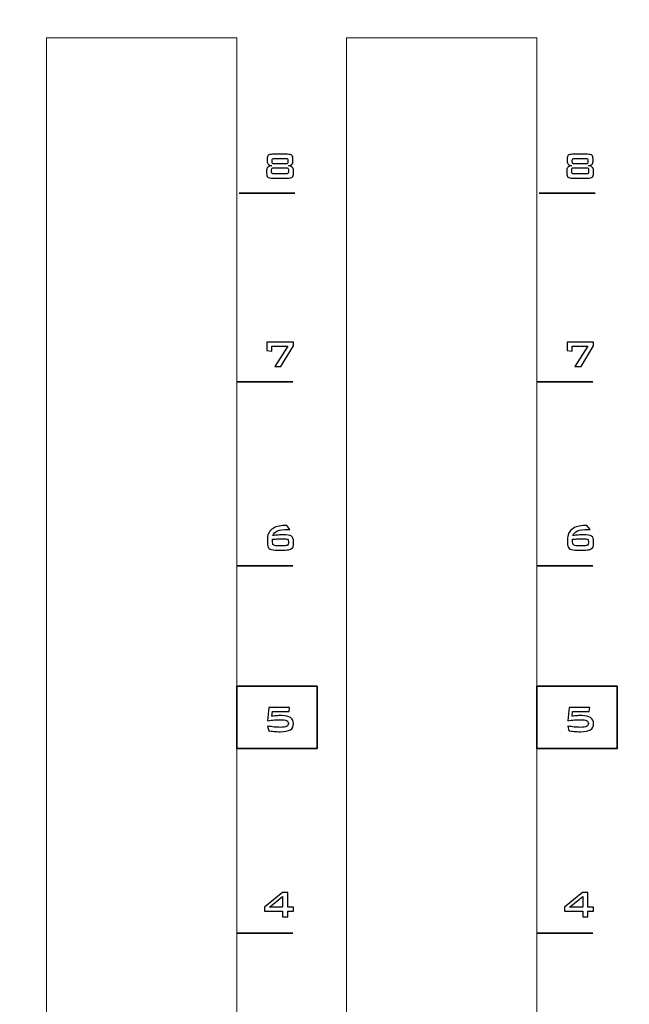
# Model space of a CAD drawing. Header units: millimetres. Extents: x 94562 to 148959, y -25377 to 3008.
# Tile 26 of 187: x 99072 to 99118, y -21980 to -21905. Entities that reach past the tile are written whole.
import ezdxf

# ---------------------------------------------------------------- set-up
doc = ezdxf.new("R2010")
doc.units = ezdxf.units.MM
doc.layers.add('tt_symbole', color=40, linetype='Continuous')

msp = doc.modelspace()

# ---------------------------------------------------------------- linework, layer by layer
at = {"layer": 'tt_symbole', "lineweight": 5}
for points, knots in [([(98937.302, -21884.08), (98937.302, -21884.08), (98939.302, -21882.08), (98939.302, -21882.08), (98939.302, -21882.08), (98939.302, -21882.08), (98955.802, -21882.08), (98955.802, -21882.08), (98955.802, -21882.08), (98955.802, -21882.08), (98955.802, -21881.705), (98955.802, -21881.705), (98955.802, -21881.705), (98955.802, -21880.261), (98956.984, -21879.08), (98958.427, -21879.08), (98958.427, -21879.08), (98958.427, -21879.08), (99398.177, -21879.08), (99398.177, -21879.08), (99398.177, -21879.08), (99399.621, -21879.08), (99400.802, -21880.261), (99400.802, -21881.705), (99400.802, -21881.705), (99400.802, -21881.705), (99400.802, -21882.08), (99400.802, -21882.08), (99400.802, -21882.08), (99400.802, -21882.08), (99417.302, -21882.08), (99417.302, -21882.08), (99417.302, -21882.08), (99417.302, -21882.08), (99419.302, -21884.08), (99419.302, -21884.08), (99419.302, -21884.08), (99419.302, -21884.08), (99419.302, -22049.08), (99419.302, -22049.08), (99419.302, -22049.08), (99419.302, -22049.08), (99417.302, -22051.08), (99417.302, -22051.08), (99417.302, -22051.08), (99417.302, -22051.08), (99400.802, -22051.08), (99400.802, -22051.08), (99400.802, -22051.08), (99400.802, -22051.08), (99400.802, -22051.455), (99400.802, -22051.455), (99400.802, -22051.455), (99400.802, -22052.899), (99399.621, -22054.08), (99398.177, -22054.08), (99398.177, -22054.08), (99398.177, -22054.08), (99397.802, -22054.08), (99397.802, -22054.08), (99397.802, -22054.08), (99397.802, -22054.08), (99397.802, -22055.08), (99397.802, -22055.08), (99397.802, -22055.08), (99397.802, -22055.08), (98958.802, -22055.08), (98958.802, -22055.08), (98958.802, -22055.08), (98958.802, -22055.08), (98958.802, -22054.08), (98958.802, -22054.08), (98958.802, -22054.08), (98958.802, -22054.08), (98958.427, -22054.08), (98958.427, -22054.08), (98958.427, -22054.08), (98956.984, -22054.08), (98955.802, -22052.899), (98955.802, -22051.455), (98955.802, -22051.455), (98955.802, -22051.455), (98955.802, -22051.08), (98955.802, -22051.08), (98955.802, -22051.08), (98955.802, -22051.08), (98939.302, -22051.08), (98939.302, -22051.08), (98939.302, -22051.08), (98939.302, -22051.08), (98937.302, -22049.08), (98937.302, -22049.08), (98937.302, -22049.08), (98937.302, -22049.08), (98937.302, -21884.08), (98937.302, -21884.08)], [0, 0, 0, 0, 0.041667, 0.041667, 0.041667, 0.041667, 0.083333, 0.083333, 0.083333, 0.083333, 0.125, 0.125, 0.125, 0.125, 0.166667, 0.166667, 0.166667, 0.166667, 0.208333, 0.208333, 0.208333, 0.208333, 0.25, 0.25, 0.25, 0.25, 0.291667, 0.291667, 0.291667, 0.291667, 0.333333, 0.333333, 0.333333, 0.333333, 0.375, 0.375, 0.375, 0.375, 0.416667, 0.416667, 0.416667, 0.416667, 0.458333, 0.458333, 0.458333, 0.458333, 0.5, 0.5, 0.5, 0.5, 0.541667, 0.541667, 0.541667, 0.541667, 0.583333, 0.583333, 0.583333, 0.583333, 0.625, 0.625, 0.625, 0.625, 0.666667, 0.666667, 0.666667, 0.666667, 0.708333, 0.708333, 0.708333, 0.708333, 0.75, 0.75, 0.75, 0.75, 0.791667, 0.791667, 0.791667, 0.791667, 0.833333, 0.833333, 0.833333, 0.833333, 0.875, 0.875, 0.875, 0.875, 0.916667, 0.916667, 0.916667, 0.916667, 0.958333, 0.958333, 0.958333, 0.958333, 1, 1, 1, 1]), ([(99073.742, -21906.48), (99073.742, -21906.48), (99088.242, -21906.48), (99088.242, -21906.48), (99088.242, -21906.48), (99088.242, -21906.48), (99088.242, -22025.48), (99088.242, -22025.48), (99088.242, -22025.48), (99088.242, -22025.48), (99073.742, -22025.48), (99073.742, -22025.48), (99073.742, -22025.48), (99073.742, -22025.48), (99073.742, -21906.48), (99073.742, -21906.48)], [0, 0, 0, 0, 0.25, 0.25, 0.25, 0.25, 0.5, 0.5, 0.5, 0.5, 0.75, 0.75, 0.75, 0.75, 1, 1, 1, 1]), ([(99096.602, -21906.48), (99096.602, -21906.48), (99111.102, -21906.48), (99111.102, -21906.48), (99111.102, -21906.48), (99111.102, -21906.48), (99111.102, -22025.48), (99111.102, -22025.48), (99111.102, -22025.48), (99111.102, -22025.48), (99096.602, -22025.48), (99096.602, -22025.48), (99096.602, -22025.48), (99096.602, -22025.48), (99096.602, -21906.48), (99096.602, -21906.48)], [0, 0, 0, 0, 0.25, 0.25, 0.25, 0.25, 0.5, 0.5, 0.5, 0.5, 0.75, 0.75, 0.75, 0.75, 1, 1, 1, 1])]:
    msp.add_open_spline(points, degree=3, knots=knots, dxfattribs=at)
at = {"layer": 'tt_symbole'}
for points, knots in [([(99092.099, -21915.343), (99092.263, -21915.343), (99092.374, -21915.369), (99092.431, -21915.419), (99092.431, -21915.419), (99092.488, -21915.47), (99092.516, -21915.563), (99092.516, -21915.7), (99092.516, -21915.7), (99092.516, -21915.7), (99092.516, -21915.865), (99092.516, -21915.865), (99092.516, -21915.865), (99092.516, -21915.971), (99092.49, -21916.05), (99092.439, -21916.103), (99092.439, -21916.103), (99092.387, -21916.156), (99092.296, -21916.194), (99092.166, -21916.218), (99092.166, -21916.218), (99092.301, -21916.233), (99092.4, -21916.27), (99092.463, -21916.329), (99092.463, -21916.329), (99092.526, -21916.387), (99092.557, -21916.472), (99092.557, -21916.582), (99092.557, -21916.582), (99092.557, -21916.582), (99092.557, -21916.773), (99092.557, -21916.773), (99092.557, -21916.773), (99092.557, -21916.921), (99092.525, -21917.024), (99092.46, -21917.08), (99092.46, -21917.08), (99092.395, -21917.136), (99092.28, -21917.164), (99092.113, -21917.164), (99092.113, -21917.164), (99092.113, -21917.164), (99090.95, -21917.164), (99090.95, -21917.164), (99090.95, -21917.164), (99090.785, -21917.164), (99090.67, -21917.137), (99090.606, -21917.081), (99090.606, -21917.081), (99090.542, -21917.025), (99090.509, -21916.923), (99090.509, -21916.773), (99090.509, -21916.773), (99090.509, -21916.773), (99090.509, -21916.582), (99090.509, -21916.582), (99090.509, -21916.582), (99090.509, -21916.473), (99090.541, -21916.389), (99090.604, -21916.329), (99090.604, -21916.329), (99090.667, -21916.271), (99090.765, -21916.233), (99090.897, -21916.218), (99090.897, -21916.218), (99090.768, -21916.193), (99090.678, -21916.154), (99090.625, -21916.101), (99090.625, -21916.101), (99090.573, -21916.048), (99090.547, -21915.97), (99090.547, -21915.865), (99090.547, -21915.865), (99090.547, -21915.865), (99090.547, -21915.7), (99090.547, -21915.7), (99090.547, -21915.7), (99090.547, -21915.563), (99090.575, -21915.47), (99090.632, -21915.419), (99090.632, -21915.419), (99090.689, -21915.369), (99090.8, -21915.343), (99090.964, -21915.343), (99090.964, -21915.343), (99090.964, -21915.343), (99092.099, -21915.343), (99092.099, -21915.343)], [0, 0, 0, 0, 0.045455, 0.045455, 0.045455, 0.045455, 0.090909, 0.090909, 0.090909, 0.090909, 0.136364, 0.136364, 0.136364, 0.136364, 0.181818, 0.181818, 0.181818, 0.181818, 0.227273, 0.227273, 0.227273, 0.227273, 0.272727, 0.272727, 0.272727, 0.272727, 0.318182, 0.318182, 0.318182, 0.318182, 0.363636, 0.363636, 0.363636, 0.363636, 0.409091, 0.409091, 0.409091, 0.409091, 0.454545, 0.454545, 0.454545, 0.454545, 0.5, 0.5, 0.5, 0.5, 0.545455, 0.545455, 0.545455, 0.545455, 0.590909, 0.590909, 0.590909, 0.590909, 0.636364, 0.636364, 0.636364, 0.636364, 0.681818, 0.681818, 0.681818, 0.681818, 0.727273, 0.727273, 0.727273, 0.727273, 0.772727, 0.772727, 0.772727, 0.772727, 0.818182, 0.818182, 0.818182, 0.818182, 0.863636, 0.863636, 0.863636, 0.863636, 0.909091, 0.909091, 0.909091, 0.909091, 0.954545, 0.954545, 0.954545, 0.954545, 1, 1, 1, 1]), ([(99091.958, -21915.653), (99091.958, -21915.653), (99091.109, -21915.653), (99091.109, -21915.653), (99091.109, -21915.653), (99091.039, -21915.653), (99090.992, -21915.664), (99090.967, -21915.687), (99090.967, -21915.687), (99090.943, -21915.709), (99090.931, -21915.754), (99090.931, -21915.82), (99090.931, -21915.82), (99090.931, -21915.82), (99090.931, -21915.912), (99090.931, -21915.912), (99090.931, -21915.912), (99090.931, -21915.977), (99090.943, -21916.021), (99090.967, -21916.044), (99090.967, -21916.044), (99090.992, -21916.066), (99091.039, -21916.077), (99091.109, -21916.077), (99091.109, -21916.077), (99091.109, -21916.077), (99091.958, -21916.077), (99091.958, -21916.077), (99091.958, -21916.077), (99092.027, -21916.077), (99092.073, -21916.066), (99092.097, -21916.044), (99092.097, -21916.044), (99092.12, -21916.022), (99092.132, -21915.978), (99092.132, -21915.912), (99092.132, -21915.912), (99092.132, -21915.912), (99092.132, -21915.82), (99092.132, -21915.82), (99092.132, -21915.82), (99092.132, -21915.753), (99092.12, -21915.708), (99092.097, -21915.686), (99092.097, -21915.686), (99092.073, -21915.664), (99092.027, -21915.653), (99091.958, -21915.653)], [0, 0, 0, 0, 0.083333, 0.083333, 0.083333, 0.083333, 0.166667, 0.166667, 0.166667, 0.166667, 0.25, 0.25, 0.25, 0.25, 0.333333, 0.333333, 0.333333, 0.333333, 0.416667, 0.416667, 0.416667, 0.416667, 0.5, 0.5, 0.5, 0.5, 0.583333, 0.583333, 0.583333, 0.583333, 0.666667, 0.666667, 0.666667, 0.666667, 0.75, 0.75, 0.75, 0.75, 0.833333, 0.833333, 0.833333, 0.833333, 0.916667, 0.916667, 0.916667, 0.916667, 1, 1, 1, 1]), ([(99114.959, -21915.343), (99115.123, -21915.343), (99115.234, -21915.369), (99115.291, -21915.419), (99115.291, -21915.419), (99115.348, -21915.47), (99115.376, -21915.563), (99115.376, -21915.7), (99115.376, -21915.7), (99115.376, -21915.7), (99115.376, -21915.865), (99115.376, -21915.865), (99115.376, -21915.865), (99115.376, -21915.971), (99115.35, -21916.05), (99115.299, -21916.103), (99115.299, -21916.103), (99115.247, -21916.156), (99115.156, -21916.194), (99115.026, -21916.218), (99115.026, -21916.218), (99115.161, -21916.233), (99115.26, -21916.27), (99115.323, -21916.329), (99115.323, -21916.329), (99115.386, -21916.387), (99115.417, -21916.472), (99115.417, -21916.582), (99115.417, -21916.582), (99115.417, -21916.582), (99115.417, -21916.773), (99115.417, -21916.773), (99115.417, -21916.773), (99115.417, -21916.921), (99115.385, -21917.024), (99115.32, -21917.08), (99115.32, -21917.08), (99115.255, -21917.136), (99115.14, -21917.164), (99114.973, -21917.164), (99114.973, -21917.164), (99114.973, -21917.164), (99113.81, -21917.164), (99113.81, -21917.164), (99113.81, -21917.164), (99113.645, -21917.164), (99113.53, -21917.137), (99113.466, -21917.081), (99113.466, -21917.081), (99113.402, -21917.025), (99113.369, -21916.923), (99113.369, -21916.773), (99113.369, -21916.773), (99113.369, -21916.773), (99113.369, -21916.582), (99113.369, -21916.582), (99113.369, -21916.582), (99113.369, -21916.473), (99113.401, -21916.389), (99113.464, -21916.329), (99113.464, -21916.329), (99113.527, -21916.271), (99113.625, -21916.233), (99113.757, -21916.218), (99113.757, -21916.218), (99113.628, -21916.193), (99113.538, -21916.154), (99113.485, -21916.101), (99113.485, -21916.101), (99113.433, -21916.048), (99113.407, -21915.97), (99113.407, -21915.865), (99113.407, -21915.865), (99113.407, -21915.865), (99113.407, -21915.7), (99113.407, -21915.7), (99113.407, -21915.7), (99113.407, -21915.563), (99113.435, -21915.47), (99113.492, -21915.419), (99113.492, -21915.419), (99113.549, -21915.369), (99113.66, -21915.343), (99113.824, -21915.343), (99113.824, -21915.343), (99113.824, -21915.343), (99114.959, -21915.343), (99114.959, -21915.343)], [0, 0, 0, 0, 0.045455, 0.045455, 0.045455, 0.045455, 0.090909, 0.090909, 0.090909, 0.090909, 0.136364, 0.136364, 0.136364, 0.136364, 0.181818, 0.181818, 0.181818, 0.181818, 0.227273, 0.227273, 0.227273, 0.227273, 0.272727, 0.272727, 0.272727, 0.272727, 0.318182, 0.318182, 0.318182, 0.318182, 0.363636, 0.363636, 0.363636, 0.363636, 0.409091, 0.409091, 0.409091, 0.409091, 0.454545, 0.454545, 0.454545, 0.454545, 0.5, 0.5, 0.5, 0.5, 0.545455, 0.545455, 0.545455, 0.545455, 0.590909, 0.590909, 0.590909, 0.590909, 0.636364, 0.636364, 0.636364, 0.636364, 0.681818, 0.681818, 0.681818, 0.681818, 0.727273, 0.727273, 0.727273, 0.727273, 0.772727, 0.772727, 0.772727, 0.772727, 0.818182, 0.818182, 0.818182, 0.818182, 0.863636, 0.863636, 0.863636, 0.863636, 0.909091, 0.909091, 0.909091, 0.909091, 0.954545, 0.954545, 0.954545, 0.954545, 1, 1, 1, 1]), ([(99114.818, -21915.653), (99114.818, -21915.653), (99113.969, -21915.653), (99113.969, -21915.653), (99113.969, -21915.653), (99113.899, -21915.653), (99113.852, -21915.664), (99113.827, -21915.687), (99113.827, -21915.687), (99113.803, -21915.709), (99113.791, -21915.754), (99113.791, -21915.82), (99113.791, -21915.82), (99113.791, -21915.82), (99113.791, -21915.912), (99113.791, -21915.912), (99113.791, -21915.912), (99113.791, -21915.977), (99113.803, -21916.021), (99113.827, -21916.044), (99113.827, -21916.044), (99113.852, -21916.066), (99113.899, -21916.077), (99113.969, -21916.077), (99113.969, -21916.077), (99113.969, -21916.077), (99114.818, -21916.077), (99114.818, -21916.077), (99114.818, -21916.077), (99114.887, -21916.077), (99114.933, -21916.066), (99114.957, -21916.044), (99114.957, -21916.044), (99114.98, -21916.022), (99114.992, -21915.978), (99114.992, -21915.912), (99114.992, -21915.912), (99114.992, -21915.912), (99114.992, -21915.82), (99114.992, -21915.82), (99114.992, -21915.82), (99114.992, -21915.753), (99114.98, -21915.708), (99114.957, -21915.686), (99114.957, -21915.686), (99114.933, -21915.664), (99114.887, -21915.653), (99114.818, -21915.653)], [0, 0, 0, 0, 0.083333, 0.083333, 0.083333, 0.083333, 0.166667, 0.166667, 0.166667, 0.166667, 0.25, 0.25, 0.25, 0.25, 0.333333, 0.333333, 0.333333, 0.333333, 0.416667, 0.416667, 0.416667, 0.416667, 0.5, 0.5, 0.5, 0.5, 0.583333, 0.583333, 0.583333, 0.583333, 0.666667, 0.666667, 0.666667, 0.666667, 0.75, 0.75, 0.75, 0.75, 0.833333, 0.833333, 0.833333, 0.833333, 0.916667, 0.916667, 0.916667, 0.916667, 1, 1, 1, 1]), ([(99091.998, -21916.373), (99091.998, -21916.373), (99091.066, -21916.373), (99091.066, -21916.373), (99091.066, -21916.373), (99090.997, -21916.373), (99090.951, -21916.385), (99090.928, -21916.406), (99090.928, -21916.406), (99090.905, -21916.428), (99090.893, -21916.473), (99090.893, -21916.54), (99090.893, -21916.54), (99090.893, -21916.54), (99090.893, -21916.673), (99090.893, -21916.673), (99090.893, -21916.673), (99090.893, -21916.74), (99090.905, -21916.784), (99090.926, -21916.805), (99090.926, -21916.805), (99090.948, -21916.826), (99090.994, -21916.837), (99091.066, -21916.837), (99091.066, -21916.837), (99091.066, -21916.837), (99091.998, -21916.837), (99091.998, -21916.837), (99091.998, -21916.837), (99092.068, -21916.837), (99092.114, -21916.826), (99092.136, -21916.805), (99092.136, -21916.805), (99092.159, -21916.784), (99092.17, -21916.74), (99092.17, -21916.673), (99092.17, -21916.673), (99092.17, -21916.673), (99092.17, -21916.54), (99092.17, -21916.54), (99092.17, -21916.54), (99092.17, -21916.473), (99092.158, -21916.428), (99092.135, -21916.406), (99092.135, -21916.406), (99092.112, -21916.385), (99092.066, -21916.373), (99091.998, -21916.373)], [0, 0, 0, 0, 0.083333, 0.083333, 0.083333, 0.083333, 0.166667, 0.166667, 0.166667, 0.166667, 0.25, 0.25, 0.25, 0.25, 0.333333, 0.333333, 0.333333, 0.333333, 0.416667, 0.416667, 0.416667, 0.416667, 0.5, 0.5, 0.5, 0.5, 0.583333, 0.583333, 0.583333, 0.583333, 0.666667, 0.666667, 0.666667, 0.666667, 0.75, 0.75, 0.75, 0.75, 0.833333, 0.833333, 0.833333, 0.833333, 0.916667, 0.916667, 0.916667, 0.916667, 1, 1, 1, 1]), ([(99114.858, -21916.373), (99114.858, -21916.373), (99113.926, -21916.373), (99113.926, -21916.373), (99113.926, -21916.373), (99113.857, -21916.373), (99113.811, -21916.385), (99113.788, -21916.406), (99113.788, -21916.406), (99113.765, -21916.428), (99113.753, -21916.473), (99113.753, -21916.54), (99113.753, -21916.54), (99113.753, -21916.54), (99113.753, -21916.673), (99113.753, -21916.673), (99113.753, -21916.673), (99113.753, -21916.74), (99113.765, -21916.784), (99113.786, -21916.805), (99113.786, -21916.805), (99113.808, -21916.826), (99113.854, -21916.837), (99113.926, -21916.837), (99113.926, -21916.837), (99113.926, -21916.837), (99114.858, -21916.837), (99114.858, -21916.837), (99114.858, -21916.837), (99114.928, -21916.837), (99114.974, -21916.826), (99114.996, -21916.805), (99114.996, -21916.805), (99115.019, -21916.784), (99115.03, -21916.74), (99115.03, -21916.673), (99115.03, -21916.673), (99115.03, -21916.673), (99115.03, -21916.54), (99115.03, -21916.54), (99115.03, -21916.54), (99115.03, -21916.473), (99115.018, -21916.428), (99114.995, -21916.406), (99114.995, -21916.406), (99114.972, -21916.385), (99114.926, -21916.373), (99114.858, -21916.373)], [0, 0, 0, 0, 0.083333, 0.083333, 0.083333, 0.083333, 0.166667, 0.166667, 0.166667, 0.166667, 0.25, 0.25, 0.25, 0.25, 0.333333, 0.333333, 0.333333, 0.333333, 0.416667, 0.416667, 0.416667, 0.416667, 0.5, 0.5, 0.5, 0.5, 0.583333, 0.583333, 0.583333, 0.583333, 0.666667, 0.666667, 0.666667, 0.666667, 0.75, 0.75, 0.75, 0.75, 0.833333, 0.833333, 0.833333, 0.833333, 0.916667, 0.916667, 0.916667, 0.916667, 1, 1, 1, 1]), ([(99091.141, -21931.494), (99091.141, -21931.494), (99092.123, -21929.951), (99092.123, -21929.951), (99092.123, -21929.951), (99092.123, -21929.951), (99090.919, -21929.951), (99090.919, -21929.951), (99090.919, -21929.951), (99090.919, -21929.951), (99090.919, -21930.344), (99090.919, -21930.344), (99090.919, -21930.344), (99090.919, -21930.344), (99090.535, -21930.277), (99090.535, -21930.277), (99090.535, -21930.277), (99090.535, -21930.277), (99090.535, -21929.641), (99090.535, -21929.641), (99090.535, -21929.641), (99090.535, -21929.641), (99092.557, -21929.641), (99092.557, -21929.641), (99092.557, -21929.641), (99092.557, -21929.641), (99092.557, -21929.934), (99092.557, -21929.934), (99092.557, -21929.934), (99092.557, -21929.934), (99091.605, -21931.494), (99091.605, -21931.494), (99091.605, -21931.494), (99091.605, -21931.494), (99091.141, -21931.494), (99091.141, -21931.494)], [0, 0, 0, 0, 0.111111, 0.111111, 0.111111, 0.111111, 0.222222, 0.222222, 0.222222, 0.222222, 0.333333, 0.333333, 0.333333, 0.333333, 0.444444, 0.444444, 0.444444, 0.444444, 0.555556, 0.555556, 0.555556, 0.555556, 0.666667, 0.666667, 0.666667, 0.666667, 0.777778, 0.777778, 0.777778, 0.777778, 0.888889, 0.888889, 0.888889, 0.888889, 1, 1, 1, 1]), ([(99114.001, -21931.494), (99114.001, -21931.494), (99114.983, -21929.951), (99114.983, -21929.951), (99114.983, -21929.951), (99114.983, -21929.951), (99113.779, -21929.951), (99113.779, -21929.951), (99113.779, -21929.951), (99113.779, -21929.951), (99113.779, -21930.344), (99113.779, -21930.344), (99113.779, -21930.344), (99113.779, -21930.344), (99113.395, -21930.277), (99113.395, -21930.277), (99113.395, -21930.277), (99113.395, -21930.277), (99113.395, -21929.641), (99113.395, -21929.641), (99113.395, -21929.641), (99113.395, -21929.641), (99115.417, -21929.641), (99115.417, -21929.641), (99115.417, -21929.641), (99115.417, -21929.641), (99115.417, -21929.934), (99115.417, -21929.934), (99115.417, -21929.934), (99115.417, -21929.934), (99114.465, -21931.494), (99114.465, -21931.494), (99114.465, -21931.494), (99114.465, -21931.494), (99114.001, -21931.494), (99114.001, -21931.494)], [0, 0, 0, 0, 0.111111, 0.111111, 0.111111, 0.111111, 0.222222, 0.222222, 0.222222, 0.222222, 0.333333, 0.333333, 0.333333, 0.333333, 0.444444, 0.444444, 0.444444, 0.444444, 0.555556, 0.555556, 0.555556, 0.555556, 0.666667, 0.666667, 0.666667, 0.666667, 0.777778, 0.777778, 0.777778, 0.777778, 0.888889, 0.888889, 0.888889, 0.888889, 1, 1, 1, 1]), ([(99090.984, -21944.388), (99091.123, -21944.368), (99091.26, -21944.352), (99091.394, -21944.341), (99091.394, -21944.341), (99091.527, -21944.33), (99091.659, -21944.325), (99091.789, -21944.325), (99091.789, -21944.325), (99092.083, -21944.325), (99092.284, -21944.359), (99092.394, -21944.427), (99092.394, -21944.427), (99092.503, -21944.496), (99092.557, -21944.618), (99092.557, -21944.795), (99092.557, -21944.795), (99092.557, -21944.795), (99092.557, -21945.042), (99092.557, -21945.042), (99092.557, -21945.042), (99092.557, -21945.193), (99092.507, -21945.305), (99092.406, -21945.377), (99092.406, -21945.377), (99092.304, -21945.45), (99092.147, -21945.486), (99091.934, -21945.486), (99091.934, -21945.486), (99091.934, -21945.486), (99091.164, -21945.486), (99091.164, -21945.486), (99091.164, -21945.486), (99090.934, -21945.486), (99090.776, -21945.446), (99090.692, -21945.366), (99090.692, -21945.366), (99090.606, -21945.285), (99090.564, -21945.138), (99090.564, -21944.925), (99090.564, -21944.925), (99090.564, -21944.925), (99090.564, -21944.685), (99090.564, -21944.685), (99090.564, -21944.685), (99090.564, -21944.346), (99090.682, -21944.084), (99090.916, -21943.899), (99090.916, -21943.899), (99091.151, -21943.713), (99091.482, -21943.62), (99091.91, -21943.62), (99091.91, -21943.62), (99091.926, -21943.62), (99091.943, -21943.62), (99091.962, -21943.621), (99091.962, -21943.621), (99091.981, -21943.622), (99092.007, -21943.624), (99092.039, -21943.627), (99092.039, -21943.627), (99092.039, -21943.627), (99092.29, -21943.92), (99092.29, -21943.92), (99092.29, -21943.92), (99092.29, -21943.92), (99092.173, -21943.92), (99092.173, -21943.92), (99092.173, -21943.92), (99091.786, -21943.92), (99091.507, -21943.956), (99091.334, -21944.026), (99091.334, -21944.026), (99091.162, -21944.097), (99091.046, -21944.218), (99090.984, -21944.388)], [0, 0, 0, 0, 0.052632, 0.052632, 0.052632, 0.052632, 0.105263, 0.105263, 0.105263, 0.105263, 0.157895, 0.157895, 0.157895, 0.157895, 0.210526, 0.210526, 0.210526, 0.210526, 0.263158, 0.263158, 0.263158, 0.263158, 0.315789, 0.315789, 0.315789, 0.315789, 0.368421, 0.368421, 0.368421, 0.368421, 0.421053, 0.421053, 0.421053, 0.421053, 0.473684, 0.473684, 0.473684, 0.473684, 0.526316, 0.526316, 0.526316, 0.526316, 0.578947, 0.578947, 0.578947, 0.578947, 0.631579, 0.631579, 0.631579, 0.631579, 0.684211, 0.684211, 0.684211, 0.684211, 0.736842, 0.736842, 0.736842, 0.736842, 0.789474, 0.789474, 0.789474, 0.789474, 0.842105, 0.842105, 0.842105, 0.842105, 0.894737, 0.894737, 0.894737, 0.894737, 0.947368, 0.947368, 0.947368, 0.947368, 1, 1, 1, 1]), ([(99113.844, -21944.388), (99113.983, -21944.368), (99114.12, -21944.352), (99114.254, -21944.341), (99114.254, -21944.341), (99114.387, -21944.33), (99114.519, -21944.325), (99114.649, -21944.325), (99114.649, -21944.325), (99114.943, -21944.325), (99115.144, -21944.359), (99115.254, -21944.427), (99115.254, -21944.427), (99115.363, -21944.496), (99115.417, -21944.618), (99115.417, -21944.795), (99115.417, -21944.795), (99115.417, -21944.795), (99115.417, -21945.042), (99115.417, -21945.042), (99115.417, -21945.042), (99115.417, -21945.193), (99115.367, -21945.305), (99115.266, -21945.377), (99115.266, -21945.377), (99115.164, -21945.45), (99115.007, -21945.486), (99114.794, -21945.486), (99114.794, -21945.486), (99114.794, -21945.486), (99114.024, -21945.486), (99114.024, -21945.486), (99114.024, -21945.486), (99113.794, -21945.486), (99113.636, -21945.446), (99113.552, -21945.366), (99113.552, -21945.366), (99113.466, -21945.285), (99113.424, -21945.138), (99113.424, -21944.925), (99113.424, -21944.925), (99113.424, -21944.925), (99113.424, -21944.685), (99113.424, -21944.685), (99113.424, -21944.685), (99113.424, -21944.346), (99113.542, -21944.084), (99113.776, -21943.899), (99113.776, -21943.899), (99114.011, -21943.713), (99114.342, -21943.62), (99114.77, -21943.62), (99114.77, -21943.62), (99114.786, -21943.62), (99114.803, -21943.62), (99114.822, -21943.621), (99114.822, -21943.621), (99114.841, -21943.622), (99114.867, -21943.624), (99114.899, -21943.627), (99114.899, -21943.627), (99114.899, -21943.627), (99115.15, -21943.92), (99115.15, -21943.92), (99115.15, -21943.92), (99115.15, -21943.92), (99115.033, -21943.92), (99115.033, -21943.92), (99115.033, -21943.92), (99114.646, -21943.92), (99114.367, -21943.956), (99114.194, -21944.026), (99114.194, -21944.026), (99114.022, -21944.097), (99113.906, -21944.218), (99113.844, -21944.388)], [0, 0, 0, 0, 0.052632, 0.052632, 0.052632, 0.052632, 0.105263, 0.105263, 0.105263, 0.105263, 0.157895, 0.157895, 0.157895, 0.157895, 0.210526, 0.210526, 0.210526, 0.210526, 0.263158, 0.263158, 0.263158, 0.263158, 0.315789, 0.315789, 0.315789, 0.315789, 0.368421, 0.368421, 0.368421, 0.368421, 0.421053, 0.421053, 0.421053, 0.421053, 0.473684, 0.473684, 0.473684, 0.473684, 0.526316, 0.526316, 0.526316, 0.526316, 0.578947, 0.578947, 0.578947, 0.578947, 0.631579, 0.631579, 0.631579, 0.631579, 0.684211, 0.684211, 0.684211, 0.684211, 0.736842, 0.736842, 0.736842, 0.736842, 0.789474, 0.789474, 0.789474, 0.789474, 0.842105, 0.842105, 0.842105, 0.842105, 0.894737, 0.894737, 0.894737, 0.894737, 0.947368, 0.947368, 0.947368, 0.947368, 1, 1, 1, 1]), ([(99090.96, -21944.664), (99090.958, -21944.679), (99090.956, -21944.694), (99090.955, -21944.709), (99090.955, -21944.709), (99090.954, -21944.724), (99090.953, -21944.744), (99090.953, -21944.769), (99090.953, -21944.769), (99090.953, -21944.945), (99090.977, -21945.054), (99091.023, -21945.096), (99091.023, -21945.096), (99091.07, -21945.137), (99091.172, -21945.159), (99091.331, -21945.159), (99091.331, -21945.159), (99091.331, -21945.159), (99091.839, -21945.159), (99091.839, -21945.159), (99091.839, -21945.159), (99091.964, -21945.159), (99092.05, -21945.143), (99092.098, -21945.112), (99092.098, -21945.112), (99092.146, -21945.081), (99092.17, -21945.024), (99092.17, -21944.94), (99092.17, -21944.94), (99092.17, -21944.94), (99092.17, -21944.84), (99092.17, -21944.84), (99092.17, -21944.84), (99092.17, -21944.755), (99092.143, -21944.697), (99092.09, -21944.667), (99092.09, -21944.667), (99092.036, -21944.636), (99091.929, -21944.621), (99091.768, -21944.621), (99091.768, -21944.621), (99091.639, -21944.621), (99091.506, -21944.625), (99091.371, -21944.632), (99091.371, -21944.632), (99091.236, -21944.64), (99091.099, -21944.651), (99090.96, -21944.664)], [0, 0, 0, 0, 0.083333, 0.083333, 0.083333, 0.083333, 0.166667, 0.166667, 0.166667, 0.166667, 0.25, 0.25, 0.25, 0.25, 0.333333, 0.333333, 0.333333, 0.333333, 0.416667, 0.416667, 0.416667, 0.416667, 0.5, 0.5, 0.5, 0.5, 0.583333, 0.583333, 0.583333, 0.583333, 0.666667, 0.666667, 0.666667, 0.666667, 0.75, 0.75, 0.75, 0.75, 0.833333, 0.833333, 0.833333, 0.833333, 0.916667, 0.916667, 0.916667, 0.916667, 1, 1, 1, 1]), ([(99113.82, -21944.664), (99113.818, -21944.679), (99113.816, -21944.694), (99113.815, -21944.709), (99113.815, -21944.709), (99113.814, -21944.724), (99113.813, -21944.744), (99113.813, -21944.769), (99113.813, -21944.769), (99113.813, -21944.945), (99113.837, -21945.054), (99113.883, -21945.096), (99113.883, -21945.096), (99113.93, -21945.137), (99114.032, -21945.159), (99114.191, -21945.159), (99114.191, -21945.159), (99114.191, -21945.159), (99114.699, -21945.159), (99114.699, -21945.159), (99114.699, -21945.159), (99114.824, -21945.159), (99114.91, -21945.143), (99114.958, -21945.112), (99114.958, -21945.112), (99115.006, -21945.081), (99115.03, -21945.024), (99115.03, -21944.94), (99115.03, -21944.94), (99115.03, -21944.94), (99115.03, -21944.84), (99115.03, -21944.84), (99115.03, -21944.84), (99115.03, -21944.755), (99115.003, -21944.697), (99114.95, -21944.667), (99114.95, -21944.667), (99114.896, -21944.636), (99114.789, -21944.621), (99114.628, -21944.621), (99114.628, -21944.621), (99114.499, -21944.621), (99114.366, -21944.625), (99114.231, -21944.632), (99114.231, -21944.632), (99114.096, -21944.64), (99113.959, -21944.651), (99113.82, -21944.664)], [0, 0, 0, 0, 0.083333, 0.083333, 0.083333, 0.083333, 0.166667, 0.166667, 0.166667, 0.166667, 0.25, 0.25, 0.25, 0.25, 0.333333, 0.333333, 0.333333, 0.333333, 0.416667, 0.416667, 0.416667, 0.416667, 0.5, 0.5, 0.5, 0.5, 0.583333, 0.583333, 0.583333, 0.583333, 0.666667, 0.666667, 0.666667, 0.666667, 0.75, 0.75, 0.75, 0.75, 0.833333, 0.833333, 0.833333, 0.833333, 0.916667, 0.916667, 0.916667, 0.916667, 1, 1, 1, 1]), ([(99090.585, -21958.485), (99090.585, -21958.485), (99090.688, -21957.476), (99090.688, -21957.476), (99090.688, -21957.476), (99090.688, -21957.476), (99092.261, -21957.476), (99092.261, -21957.476), (99092.261, -21957.476), (99092.261, -21957.476), (99092.23, -21957.786), (99092.23, -21957.786), (99092.23, -21957.786), (99092.23, -21957.786), (99090.959, -21957.786), (99090.959, -21957.786), (99090.959, -21957.786), (99090.959, -21957.786), (99090.917, -21958.139), (99090.917, -21958.139), (99090.917, -21958.139), (99091.073, -21958.123), (99091.211, -21958.111), (99091.33, -21958.105), (99091.33, -21958.105), (99091.448, -21958.098), (99091.557, -21958.094), (99091.655, -21958.094), (99091.655, -21958.094), (99091.955, -21958.094), (99092.181, -21958.145), (99092.331, -21958.248), (99092.331, -21958.248), (99092.482, -21958.351), (99092.557, -21958.505), (99092.557, -21958.711), (99092.557, -21958.711), (99092.557, -21958.924), (99092.478, -21959.08), (99092.32, -21959.176), (99092.32, -21959.176), (99092.163, -21959.273), (99091.907, -21959.321), (99091.555, -21959.321), (99091.555, -21959.321), (99091.37, -21959.321), (99091.203, -21959.314), (99091.054, -21959.302), (99091.054, -21959.302), (99090.906, -21959.289), (99090.779, -21959.271), (99090.676, -21959.247), (99090.676, -21959.247), (99090.676, -21959.247), (99090.585, -21958.895), (99090.585, -21958.895), (99090.585, -21958.895), (99090.763, -21958.927), (99090.93, -21958.951), (99091.088, -21958.966), (99091.088, -21958.966), (99091.247, -21958.982), (99091.398, -21958.99), (99091.544, -21958.99), (99091.544, -21958.99), (99091.773, -21958.99), (99091.933, -21958.967), (99092.027, -21958.922), (99092.027, -21958.922), (99092.12, -21958.876), (99092.166, -21958.8), (99092.166, -21958.693), (99092.166, -21958.693), (99092.166, -21958.592), (99092.121, -21958.52), (99092.03, -21958.476), (99092.03, -21958.476), (99091.939, -21958.433), (99091.786, -21958.411), (99091.57, -21958.411), (99091.57, -21958.411), (99091.432, -21958.411), (99091.281, -21958.418), (99091.116, -21958.43), (99091.116, -21958.43), (99090.95, -21958.443), (99090.773, -21958.461), (99090.585, -21958.485)], [0, 0, 0, 0, 0.045455, 0.045455, 0.045455, 0.045455, 0.090909, 0.090909, 0.090909, 0.090909, 0.136364, 0.136364, 0.136364, 0.136364, 0.181818, 0.181818, 0.181818, 0.181818, 0.227273, 0.227273, 0.227273, 0.227273, 0.272727, 0.272727, 0.272727, 0.272727, 0.318182, 0.318182, 0.318182, 0.318182, 0.363636, 0.363636, 0.363636, 0.363636, 0.409091, 0.409091, 0.409091, 0.409091, 0.454545, 0.454545, 0.454545, 0.454545, 0.5, 0.5, 0.5, 0.5, 0.545455, 0.545455, 0.545455, 0.545455, 0.590909, 0.590909, 0.590909, 0.590909, 0.636364, 0.636364, 0.636364, 0.636364, 0.681818, 0.681818, 0.681818, 0.681818, 0.727273, 0.727273, 0.727273, 0.727273, 0.772727, 0.772727, 0.772727, 0.772727, 0.818182, 0.818182, 0.818182, 0.818182, 0.863636, 0.863636, 0.863636, 0.863636, 0.909091, 0.909091, 0.909091, 0.909091, 0.954545, 0.954545, 0.954545, 0.954545, 1, 1, 1, 1]), ([(99113.445, -21958.485), (99113.445, -21958.485), (99113.548, -21957.476), (99113.548, -21957.476), (99113.548, -21957.476), (99113.548, -21957.476), (99115.121, -21957.476), (99115.121, -21957.476), (99115.121, -21957.476), (99115.121, -21957.476), (99115.09, -21957.786), (99115.09, -21957.786), (99115.09, -21957.786), (99115.09, -21957.786), (99113.819, -21957.786), (99113.819, -21957.786), (99113.819, -21957.786), (99113.819, -21957.786), (99113.777, -21958.139), (99113.777, -21958.139), (99113.777, -21958.139), (99113.933, -21958.123), (99114.071, -21958.111), (99114.19, -21958.105), (99114.19, -21958.105), (99114.308, -21958.098), (99114.417, -21958.094), (99114.515, -21958.094), (99114.515, -21958.094), (99114.815, -21958.094), (99115.041, -21958.145), (99115.191, -21958.248), (99115.191, -21958.248), (99115.342, -21958.351), (99115.417, -21958.505), (99115.417, -21958.711), (99115.417, -21958.711), (99115.417, -21958.924), (99115.338, -21959.08), (99115.18, -21959.176), (99115.18, -21959.176), (99115.023, -21959.273), (99114.767, -21959.321), (99114.415, -21959.321), (99114.415, -21959.321), (99114.23, -21959.321), (99114.063, -21959.314), (99113.914, -21959.302), (99113.914, -21959.302), (99113.766, -21959.289), (99113.639, -21959.271), (99113.536, -21959.247), (99113.536, -21959.247), (99113.536, -21959.247), (99113.445, -21958.895), (99113.445, -21958.895), (99113.445, -21958.895), (99113.623, -21958.927), (99113.79, -21958.951), (99113.948, -21958.966), (99113.948, -21958.966), (99114.107, -21958.982), (99114.258, -21958.99), (99114.404, -21958.99), (99114.404, -21958.99), (99114.633, -21958.99), (99114.793, -21958.967), (99114.887, -21958.922), (99114.887, -21958.922), (99114.98, -21958.876), (99115.026, -21958.8), (99115.026, -21958.693), (99115.026, -21958.693), (99115.026, -21958.592), (99114.981, -21958.52), (99114.89, -21958.476), (99114.89, -21958.476), (99114.799, -21958.433), (99114.646, -21958.411), (99114.43, -21958.411), (99114.43, -21958.411), (99114.292, -21958.411), (99114.141, -21958.418), (99113.976, -21958.43), (99113.976, -21958.43), (99113.81, -21958.443), (99113.633, -21958.461), (99113.445, -21958.485)], [0, 0, 0, 0, 0.045455, 0.045455, 0.045455, 0.045455, 0.090909, 0.090909, 0.090909, 0.090909, 0.136364, 0.136364, 0.136364, 0.136364, 0.181818, 0.181818, 0.181818, 0.181818, 0.227273, 0.227273, 0.227273, 0.227273, 0.272727, 0.272727, 0.272727, 0.272727, 0.318182, 0.318182, 0.318182, 0.318182, 0.363636, 0.363636, 0.363636, 0.363636, 0.409091, 0.409091, 0.409091, 0.409091, 0.454545, 0.454545, 0.454545, 0.454545, 0.5, 0.5, 0.5, 0.5, 0.545455, 0.545455, 0.545455, 0.545455, 0.590909, 0.590909, 0.590909, 0.590909, 0.636364, 0.636364, 0.636364, 0.636364, 0.681818, 0.681818, 0.681818, 0.681818, 0.727273, 0.727273, 0.727273, 0.727273, 0.772727, 0.772727, 0.772727, 0.772727, 0.818182, 0.818182, 0.818182, 0.818182, 0.863636, 0.863636, 0.863636, 0.863636, 0.909091, 0.909091, 0.909091, 0.909091, 0.954545, 0.954545, 0.954545, 0.954545, 1, 1, 1, 1]), ([(99091.732, -21973.424), (99091.732, -21973.424), (99091.732, -21973.002), (99091.732, -21973.002), (99091.732, -21973.002), (99091.732, -21973.002), (99090.352, -21973.002), (99090.352, -21973.002), (99090.352, -21973.002), (99090.352, -21973.002), (99090.352, -21972.697), (99090.352, -21972.697), (99090.352, -21972.697), (99090.352, -21972.697), (99091.716, -21971.562), (99091.716, -21971.562), (99091.716, -21971.562), (99091.716, -21971.562), (99092.116, -21971.562), (99092.116, -21971.562), (99092.116, -21971.562), (99092.116, -21971.562), (99092.116, -21972.697), (99092.116, -21972.697), (99092.116, -21972.697), (99092.116, -21972.697), (99092.557, -21972.697), (99092.557, -21972.697), (99092.557, -21972.697), (99092.557, -21972.697), (99092.557, -21973.002), (99092.557, -21973.002), (99092.557, -21973.002), (99092.557, -21973.002), (99092.116, -21973.002), (99092.116, -21973.002), (99092.116, -21973.002), (99092.116, -21973.002), (99092.116, -21973.424), (99092.116, -21973.424), (99092.116, -21973.424), (99092.116, -21973.424), (99091.732, -21973.424), (99091.732, -21973.424)], [0, 0, 0, 0, 0.090909, 0.090909, 0.090909, 0.090909, 0.181818, 0.181818, 0.181818, 0.181818, 0.272727, 0.272727, 0.272727, 0.272727, 0.363636, 0.363636, 0.363636, 0.363636, 0.454545, 0.454545, 0.454545, 0.454545, 0.545455, 0.545455, 0.545455, 0.545455, 0.636364, 0.636364, 0.636364, 0.636364, 0.727273, 0.727273, 0.727273, 0.727273, 0.818182, 0.818182, 0.818182, 0.818182, 0.909091, 0.909091, 0.909091, 0.909091, 1, 1, 1, 1]), ([(99091.732, -21972.697), (99091.732, -21972.697), (99091.732, -21971.882), (99091.732, -21971.882), (99091.732, -21971.882), (99091.732, -21971.882), (99090.736, -21972.697), (99090.736, -21972.697), (99090.736, -21972.697), (99090.736, -21972.697), (99091.732, -21972.697), (99091.732, -21972.697)], [0, 0, 0, 0, 0.333333, 0.333333, 0.333333, 0.333333, 0.666667, 0.666667, 0.666667, 0.666667, 1, 1, 1, 1]), ([(99114.592, -21973.424), (99114.592, -21973.424), (99114.592, -21973.002), (99114.592, -21973.002), (99114.592, -21973.002), (99114.592, -21973.002), (99113.212, -21973.002), (99113.212, -21973.002), (99113.212, -21973.002), (99113.212, -21973.002), (99113.212, -21972.697), (99113.212, -21972.697), (99113.212, -21972.697), (99113.212, -21972.697), (99114.576, -21971.562), (99114.576, -21971.562), (99114.576, -21971.562), (99114.576, -21971.562), (99114.976, -21971.562), (99114.976, -21971.562), (99114.976, -21971.562), (99114.976, -21971.562), (99114.976, -21972.697), (99114.976, -21972.697), (99114.976, -21972.697), (99114.976, -21972.697), (99115.417, -21972.697), (99115.417, -21972.697), (99115.417, -21972.697), (99115.417, -21972.697), (99115.417, -21973.002), (99115.417, -21973.002), (99115.417, -21973.002), (99115.417, -21973.002), (99114.976, -21973.002), (99114.976, -21973.002), (99114.976, -21973.002), (99114.976, -21973.002), (99114.976, -21973.424), (99114.976, -21973.424), (99114.976, -21973.424), (99114.976, -21973.424), (99114.592, -21973.424), (99114.592, -21973.424)], [0, 0, 0, 0, 0.090909, 0.090909, 0.090909, 0.090909, 0.181818, 0.181818, 0.181818, 0.181818, 0.272727, 0.272727, 0.272727, 0.272727, 0.363636, 0.363636, 0.363636, 0.363636, 0.454545, 0.454545, 0.454545, 0.454545, 0.545455, 0.545455, 0.545455, 0.545455, 0.636364, 0.636364, 0.636364, 0.636364, 0.727273, 0.727273, 0.727273, 0.727273, 0.818182, 0.818182, 0.818182, 0.818182, 0.909091, 0.909091, 0.909091, 0.909091, 1, 1, 1, 1]), ([(99114.592, -21972.697), (99114.592, -21972.697), (99114.592, -21971.882), (99114.592, -21971.882), (99114.592, -21971.882), (99114.592, -21971.882), (99113.596, -21972.697), (99113.596, -21972.697), (99113.596, -21972.697), (99113.596, -21972.697), (99114.592, -21972.697), (99114.592, -21972.697)], [0, 0, 0, 0, 0.333333, 0.333333, 0.333333, 0.333333, 0.666667, 0.666667, 0.666667, 0.666667, 1, 1, 1, 1])]:
    msp.add_open_spline(points, degree=3, knots=knots, dxfattribs=at)
at = {"layer": 'tt_symbole', "lineweight": 35}
for points in [[(99088.411, -21918.313), (99088.411, -21918.313), (99092.671, -21918.313), (99092.671, -21918.313)], [(99111.271, -21918.313), (99111.271, -21918.313), (99115.531, -21918.313), (99115.531, -21918.313)], [(99088.242, -21932.67), (99088.242, -21932.67), (99092.502, -21932.67), (99092.502, -21932.67)], [(99111.102, -21932.67), (99111.102, -21932.67), (99115.362, -21932.67), (99115.362, -21932.67)], [(99088.242, -21946.676), (99088.242, -21946.676), (99092.502, -21946.676), (99092.502, -21946.676)], [(99111.102, -21946.676), (99111.102, -21946.676), (99115.362, -21946.676), (99115.362, -21946.676)], [(99088.242, -21974.666), (99088.242, -21974.666), (99092.502, -21974.666), (99092.502, -21974.666)], [(99111.102, -21974.666), (99111.102, -21974.666), (99115.362, -21974.666), (99115.362, -21974.666)]]:
    msp.add_open_spline(points, degree=3, dxfattribs=at)
for points in [[(99088.242, -21955.856), (99088.242, -21955.856), (99094.356, -21955.856), (99094.356, -21955.856), (99094.356, -21955.856), (99094.356, -21955.856), (99094.356, -21960.604), (99094.356, -21960.604), (99094.356, -21960.604), (99094.356, -21960.604), (99088.242, -21960.604), (99088.242, -21960.604), (99088.242, -21960.604), (99088.242, -21960.604), (99088.242, -21955.856), (99088.242, -21955.856)], [(99111.102, -21955.856), (99111.102, -21955.856), (99117.216, -21955.856), (99117.216, -21955.856), (99117.216, -21955.856), (99117.216, -21955.856), (99117.216, -21960.604), (99117.216, -21960.604), (99117.216, -21960.604), (99117.216, -21960.604), (99111.102, -21960.604), (99111.102, -21960.604), (99111.102, -21960.604), (99111.102, -21960.604), (99111.102, -21955.856), (99111.102, -21955.856)]]:
    msp.add_open_spline(points, degree=3, knots=[0, 0, 0, 0, 0.25, 0.25, 0.25, 0.25, 0.5, 0.5, 0.5, 0.5, 0.75, 0.75, 0.75, 0.75, 1, 1, 1, 1], dxfattribs=at)

doc.saveas('drawing.dxf')
